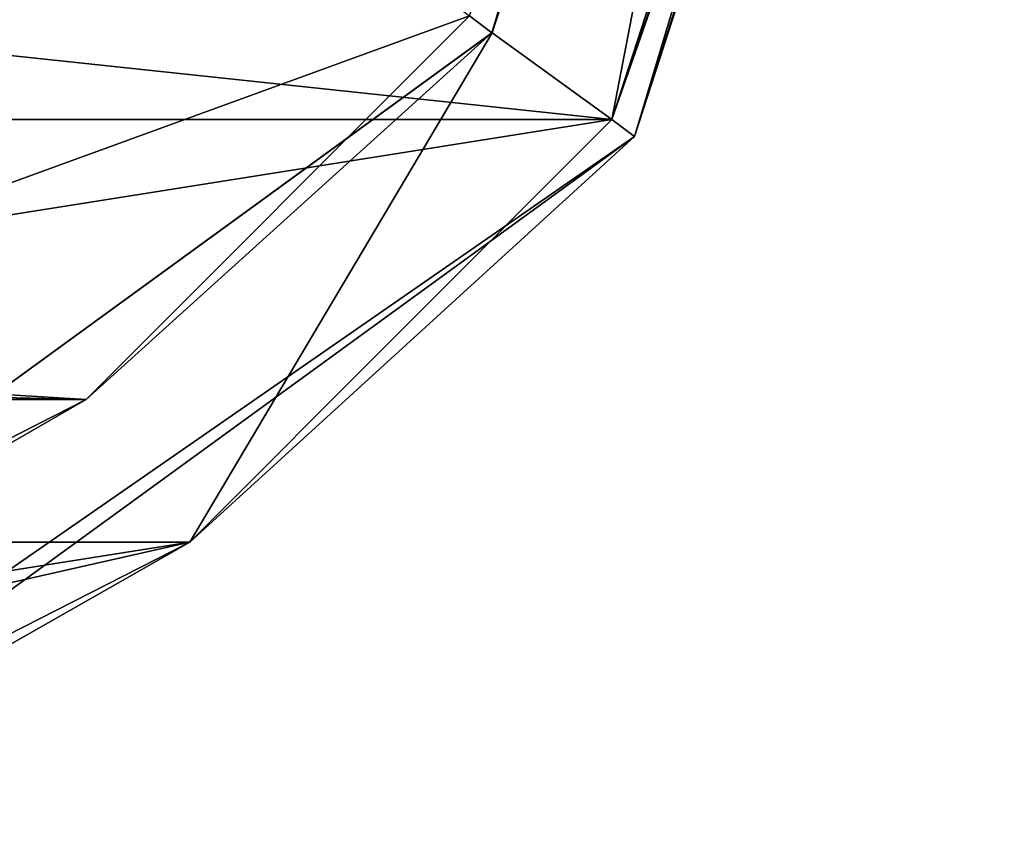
# Model space of a CAD drawing. Header units: millimetres. Extents: x -27.5 to 27.5, y -27.1 to 27.1.
# Tile 245 of 256: x 13.5 to 27.5, y -26.2 to -14.5. Entities that reach past the tile are written whole.
import ezdxf

# ---------------------------------------------------------------- set-up
doc = ezdxf.new("R2010")
doc.units = ezdxf.units.MM
doc.header["$LTSCALE"] = 101.851852
for name, color, linetype in [('67', 7, 'CONTINUOUS'), ('69', 7, 'CONTINUOUS'), ('71', 7, 'CONTINUOUS'), ('72', 7, 'CONTINUOUS'), ('73', 7, 'CONTINUOUS'), ('74', 7, 'CONTINUOUS'), ('76', 7, 'CONTINUOUS'), ('82', 7, 'CONTINUOUS'), ('84', 7, 'CONTINUOUS'), ('86', 7, 'CONTINUOUS'), ('88', 7, 'CONTINUOUS')]:
    doc.layers.add(name, color=color, linetype=linetype)

msp = doc.modelspace()

# ---------------------------------------------------------------- linework, layer by layer
at = {"layer": '67', "linetype": 'CONTINUOUS'}
for points in [[(25, 0, -42), (21.929, -15.922, -42), (20.226, -14.694, -42), (25, 0, -42)], [(27.1, 0, -42), (21.929, -15.922, -42), (25, 0, -42), (27.1, 0, -42)], [(20.226, -14.694, -42), (15.934, -21.921, -42), (7.726, -23.776, -42), (20.226, -14.694, -42)], [(21.929, -15.922, -42), (15.934, -21.921, -42), (20.226, -14.694, -42), (21.929, -15.922, -42)], [(15.934, -21.921, -42), (8.377, -25.773, -42), (7.726, -23.776, -42), (15.934, -21.921, -42)]]:
    msp.add_3dface(points, dxfattribs=at)
at = {"layer": '69', "linetype": 'CONTINUOUS'}
for points in [[(16.5, -11.996, -40), (19.906, -14.453, -40), (6.301, -19.402, -40), (16.5, -11.996, -40)], [(19.906, -14.453, -40), (14.463, -19.899, -40), (6.301, -19.402, -40), (19.906, -14.453, -40)], [(14.463, -19.899, -40), (-14.463, -19.899, -40), (-6.301, -19.402, -40), (14.463, -19.899, -40)], [(6.301, -19.402, -40), (14.463, -19.899, -40), (-6.301, -19.402, -40), (6.301, -19.402, -40)], [(7.604, -23.395, -40), (-14.463, -19.899, -40), (14.463, -19.899, -40), (7.604, -23.395, -40)]]:
    msp.add_3dface(points, dxfattribs=at)
at = {"layer": '71', "linetype": 'CONTINUOUS'}
msp.add_3dface([(6.18, -19.021, -42), (-16.18, -11.756, -42), (16.18, -11.756, -42), (6.18, -19.021, -42)], dxfattribs=at)
at = {"layer": '72', "linetype": 'CONTINUOUS'}
for points in [[(27.5, 0, -41.6), (27.5, 0, -37.4), (22.248, -16.164, -37.4), (27.5, 0, -41.6)], [(22.248, -16.164, -41.6), (27.5, 0, -41.6), (22.248, -16.164, -37.4), (22.248, -16.164, -41.6)], [(8.498, -26.154, -41.6), (22.248, -16.164, -41.6), (8.498, -26.154, -37.4), (8.498, -26.154, -41.6)], [(8.498, -26.154, -37.4), (22.248, -16.164, -41.6), (22.248, -16.164, -37.4), (8.498, -26.154, -37.4)]]:
    msp.add_3dface(points, dxfattribs=at)
at = {"layer": '73', "linetype": 'CONTINUOUS'}
for points in [[(25, 0, -40.4), (20.226, -14.694, -42), (20.225, -14.695, -40.4), (25, 0, -40.4)], [(25, 0, -42), (20.226, -14.694, -42), (25, 0, -40.4), (25, 0, -42)], [(20.225, -14.695, -40.4), (7.726, -23.776, -42), (7.725, -23.776, -40.4), (20.225, -14.695, -40.4)], [(20.226, -14.694, -42), (7.726, -23.776, -42), (20.225, -14.695, -40.4), (20.226, -14.694, -42)]]:
    msp.add_3dface(points, dxfattribs=at)
at = {"layer": '74', "linetype": 'CONTINUOUS'}
for points in [[(6.18, -19.021, -42), (16.18, -11.756, -42), (6.18, -19.021, -40.4), (6.18, -19.021, -42)], [(6.18, -19.021, -40.4), (16.18, -11.756, -42), (16.18, -11.756, -40.4), (6.18, -19.021, -40.4)]]:
    msp.add_3dface(points, dxfattribs=at)
at = {"layer": '76', "linetype": 'CONTINUOUS'}
for points in [[(27.1, 0, -37), (4.573, -14.076, -37), (21.929, -15.922, -37), (27.1, 0, -37)], [(21.929, -15.922, -37), (4.573, -14.076, -37), (-21.929, -15.922, -37), (21.929, -15.922, -37)], [(-15.933, -21.921, -37), (21.929, -15.922, -37), (-21.929, -15.922, -37), (-15.933, -21.921, -37)], [(15.933, -21.921, -37), (21.929, -15.922, -37), (-15.933, -21.921, -37), (15.933, -21.921, -37)], [(-8.377, -25.773, -37), (15.933, -21.921, -37), (-15.933, -21.921, -37), (-8.377, -25.773, -37)], [(8.377, -25.773, -37), (15.933, -21.921, -37), (-8.377, -25.773, -37), (8.377, -25.773, -37)]]:
    msp.add_3dface(points, dxfattribs=at)
at = {"layer": '82', "linetype": 'CONTINUOUS'}
for points in [[(19.906, -14.453, -40), (24.6, 0, -40), (20.225, -14.695, -40.4), (19.906, -14.453, -40)], [(25, 0, -40.4), (20.225, -14.695, -40.4), (24.883, 0, -40.117), (25, 0, -40.4)], [(20.225, -14.695, -40.4), (24.6, 0, -40), (24.883, 0, -40.117), (20.225, -14.695, -40.4)], [(14.463, -19.899, -40), (19.906, -14.453, -40), (20.225, -14.695, -40.4), (14.463, -19.899, -40)], [(14.463, -19.899, -40), (20.225, -14.695, -40.4), (7.725, -23.776, -40.4), (14.463, -19.899, -40)], [(7.604, -23.395, -40), (14.463, -19.899, -40), (7.725, -23.776, -40.4), (7.604, -23.395, -40)]]:
    msp.add_3dface(points, dxfattribs=at)
at = {"layer": '84', "linetype": 'CONTINUOUS'}
for points in [[(16.5, -11.996, -40), (6.18, -19.021, -40.4), (16.18, -11.756, -40.4), (16.5, -11.996, -40)], [(16.5, -11.996, -40), (6.301, -19.402, -40), (6.18, -19.021, -40.4), (16.5, -11.996, -40)]]:
    msp.add_3dface(points, dxfattribs=at)
at = {"layer": '86', "linetype": 'CONTINUOUS'}
for points in [[(21.929, -15.922, -42), (27.1, 0, -42), (22.248, -16.164, -41.6), (21.929, -15.922, -42)], [(27.5, 0, -41.6), (22.248, -16.164, -41.6), (27.383, 0, -41.883), (27.5, 0, -41.6)], [(22.248, -16.164, -41.6), (27.1, 0, -42), (27.383, 0, -41.883), (22.248, -16.164, -41.6)], [(15.934, -21.921, -42), (21.929, -15.922, -42), (22.248, -16.164, -41.6), (15.934, -21.921, -42)], [(15.934, -21.921, -42), (22.248, -16.164, -41.6), (8.498, -26.154, -41.6), (15.934, -21.921, -42)], [(8.377, -25.773, -42), (15.934, -21.921, -42), (8.498, -26.154, -41.6), (8.377, -25.773, -42)]]:
    msp.add_3dface(points, dxfattribs=at)
at = {"layer": '88', "linetype": 'CONTINUOUS'}
for points in [[(22.248, -16.164, -37.4), (27.5, 0, -37.4), (21.929, -15.922, -37), (22.248, -16.164, -37.4)], [(21.929, -15.922, -37), (27.5, 0, -37.4), (27.383, 0, -37.117), (21.929, -15.922, -37)], [(27.1, 0, -37), (21.929, -15.922, -37), (27.383, 0, -37.117), (27.1, 0, -37)], [(22.248, -16.164, -37.4), (21.929, -15.922, -37), (15.933, -21.921, -37), (22.248, -16.164, -37.4)], [(8.498, -26.154, -37.4), (22.248, -16.164, -37.4), (8.377, -25.773, -37), (8.498, -26.154, -37.4)], [(22.248, -16.164, -37.4), (15.933, -21.921, -37), (8.377, -25.773, -37), (22.248, -16.164, -37.4)]]:
    msp.add_3dface(points, dxfattribs=at)

doc.saveas('drawing.dxf')
